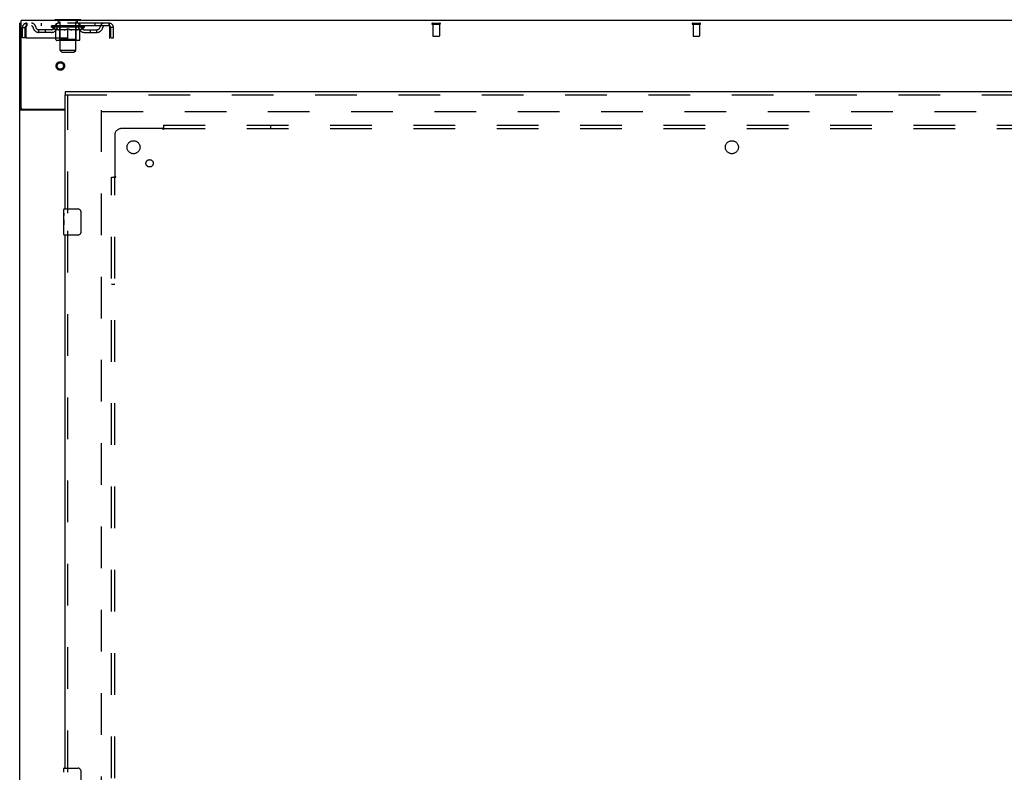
# Model space of a CAD drawing. Header units: inches. Extents: x 0 to 291, y 0 to 188.
# Tile 81 of 94: x 60 to 98, y 108 to 137. Entities that reach past the tile are written whole.
import ezdxf

# ---------------------------------------------------------------- set-up
doc = ezdxf.new("R2010")
doc.units = ezdxf.units.IN
doc.header["$LTSCALE"] = 16.01262
doc.header["$MEASUREMENT"] = 0
doc.linetypes.add('HIDDEN', pattern=[0.2, 0.1, -0.1])
doc.layers.get('0').update_dxf_attribs({"linetype": 'CONTINUOUS'})
for name, color, linetype in [('DEFAULT_2', 8, 'HIDDEN'), ('SLAVE_DOOR_ASSEMBLY', 7, 'CONTINUOUS'), ('SUBPANEL', 7, 'CONTINUOUS')]:
    doc.layers.add(name, color=color, linetype=linetype)

msp = doc.modelspace()

# ---------------------------------------------------------------- linework, layer by layer
at = {"color": 3, "linetype": 'Continuous'}
for p, q in [((60.415, 133.35), (60.415, 136.707)), ((138.061, 136.707), (60.415, 136.707)), ((60.363, 56.811), (60.363, 136.603)), ((62.113, 133.259), (60.403, 133.259)), ((60.475, 133.29), (62.113, 133.29))]:
    msp.add_line(p, q, dxfattribs=at)
at = {"color": 7, "linetype": 'Continuous'}
for p, q in [((61.717, 136.737), (61.717, 136.707)), ((62.717, 136.737), (61.717, 136.737)), ((62.717, 136.737), (62.717, 136.707)), ((60.415, 136.603), (60.363, 136.603)), ((60.467, 133.289), (60.363, 133.289))]:
    msp.add_line(p, q, dxfattribs=at)
at = {"color": 3, "linetype": 'Continuous'}
for points in [[(60.383, 133.271), (60.38, 133.272), (60.377, 133.274), (60.374, 133.275), (60.372, 133.277), (60.37, 133.278), (60.368, 133.28), (60.366, 133.282), (60.365, 133.283), (60.364, 133.285), (60.363, 133.287), (60.363, 133.288), (60.363, 133.289)], [(60.403, 133.259), (60.401, 133.26), (60.399, 133.262), (60.397, 133.263), (60.394, 133.265), (60.391, 133.266), (60.389, 133.268), (60.383, 133.271)]]:
    msp.add_lwpolyline(points, dxfattribs=at)
at = {"color": 7, "linetype": 'Continuous'}
for points in [[(60.467, 133.286), (60.467, 133.288), (60.467, 133.289)], [(60.485, 133.259), (60.485, 133.26), (60.485, 133.261), (60.485, 133.263), (60.485, 133.265), (60.484, 133.267), (60.484, 133.268), (60.482, 133.27), (60.481, 133.272), (60.48, 133.273), (60.478, 133.275), (60.476, 133.276), (60.475, 133.277), (60.473, 133.279), (60.472, 133.28), (60.47, 133.282), (60.469, 133.283), (60.468, 133.285), (60.467, 133.286)]]:
    msp.add_lwpolyline(points, dxfattribs=at)
at = {"color": 3, "linetype": 'Continuous'}
msp.add_arc((60.475, 133.35), 0.06, 180, 270, dxfattribs=at)
at = {"layer": 'DEFAULT_2', "color": 8, "linetype": 'HIDDEN'}
for p, q in [((61.814, 136.737), (61.814, 136.707)), ((61.852, 136.647), (61.852, 136.727)), ((61.922, 136.637), (61.862, 136.637)), ((62.572, 136.637), (62.512, 136.637)), ((62.582, 136.647), (62.582, 136.727)), ((62.62, 136.737), (62.62, 136.707)), ((60.467, 136.04), (60.467, 136.436)), ((60.467, 136.436), (60.571, 136.436)), ((60.571, 136.04), (60.571, 136.436)), ((60.601, 136.436), (60.601, 136.04)), ((60.634, 136.603), (60.634, 136.499)), ((63.8, 136.603), (60.634, 136.603)), ((63.8, 136.499), (60.634, 136.499)), ((61.102, 136.248), (61.102, 136.352)), ((61.585, 136.352), (61.102, 136.352)), ((61.185, 136.603), (61.185, 136.499)), ((61.352, 136.248), (61.352, 136.352)), ((61.583, 136.452), (61.583, 136.499)), ((61.743, 136.34), (61.583, 136.452)), ((62.85, 136.452), (61.583, 136.452)), ((61.593, 136.492), (61.593, 136.499)), ((61.602, 136.489), (61.602, 136.492)), ((61.602, 136.489), (62.832, 136.489)), ((61.611, 136.489), (61.611, 136.492)), ((61.611, 136.489), (61.611, 136.492)), ((61.622, 136.492), (61.622, 136.499)), ((61.638, 136.489), (61.638, 136.492)), ((61.64, 136.489), (61.64, 136.492)), ((61.668, 136.492), (61.668, 136.499)), ((61.683, 136.489), (61.683, 136.492)), ((61.685, 136.489), (61.685, 136.492)), ((61.89, 136.492), (61.688, 136.492)), ((61.732, 136.492), (61.732, 136.499)), ((61.733, 136.489), (61.733, 136.492)), ((61.734, 136.489), (61.734, 136.492)), ((61.737, 136.489), (61.737, 136.492)), ((61.743, 136.34), (61.753, 136.34)), ((61.744, 136.489), (61.744, 136.492)), ((61.744, 136.489), (61.744, 136.492)), ((61.747, 136.489), (61.747, 136.492)), ((61.751, 136.489), (61.751, 136.493)), ((61.753, 135.977), (61.753, 136.384)), ((61.755, 136.489), (61.755, 136.492)), ((61.769, 136.489), (61.769, 136.492)), ((61.779, 136.499), (61.779, 136.603)), ((61.787, 136.489), (61.787, 136.492)), ((61.788, 136.489), (61.788, 136.494)), ((61.808, 136.489), (61.808, 136.492)), ((61.81, 136.492), (61.81, 136.499)), ((61.819, 136.489), (61.819, 136.492)), ((61.823, 136.489), (61.823, 136.492)), ((61.833, 136.489), (61.833, 136.492)), ((61.844, 136.489), (61.844, 136.496)), ((61.859, 136.489), (61.859, 136.492)), ((61.862, 136.489), (61.862, 136.492)), ((61.89, 136.489), (61.89, 136.492)), ((61.957, 136.492), (61.895, 136.492)), ((62.075, 136.34), (61.895, 136.34)), ((61.9, 136.492), (61.9, 136.499)), ((61.904, 135.98), (61.904, 136.449)), ((61.907, 136.489), (61.907, 136.492)), ((61.911, 136.489), (61.911, 136.492)), ((61.917, 135.556), (61.917, 136.627)), ((61.917, 136.489), (61.917, 136.497)), ((61.922, 136.489), (61.922, 136.492)), ((61.933, 136.489), (61.933, 136.492)), ((61.957, 136.489), (61.957, 136.492)), ((62.032, 136.492), (61.972, 136.492)), ((61.993, 136.489), (61.993, 136.492)), ((62, 136.492), (62, 136.499)), ((62.004, 136.489), (62.004, 136.492)), ((62.006, 136.489), (62.006, 136.498)), ((62.009, 136.489), (62.009, 136.492)), ((62.016, 136.489), (62.016, 136.492)), ((62.032, 136.489), (62.032, 136.492)), ((62.112, 136.492), (62.058, 136.492)), ((62.071, 136.489), (62.071, 136.492)), ((62.102, 136.492), (62.217, 136.499)), ((62.107, 136.492), (62.107, 136.499)), ((62.107, 136.498), (62.107, 136.499)), ((62.107, 136.492), (62.107, 136.498)), ((62.107, 136.489), (62.107, 136.492)), ((62.111, 136.489), (62.111, 136.492)), ((62.112, 136.489), (62.112, 136.492)), ((62.112, 136.489), (62.112, 136.492)), ((62.196, 136.492), (62.148, 136.492)), ((62.153, 136.489), (62.153, 136.492)), ((62.196, 136.489), (62.196, 136.492)), ((62.214, 136.492), (62.214, 136.492)), ((62.214, 136.489), (62.214, 136.492)), ((62.214, 136.489), (62.214, 136.492)), ((62.217, 136.492), (62.217, 136.499)), ((62.217, 135.94), (62.217, 136.384)), ((62.219, 136.489), (62.219, 136.492)), ((62.219, 136.489), (62.219, 136.492)), ((62.219, 136.492), (62.219, 136.492)), ((62.221, 136.492), (62.286, 136.492)), ((62.237, 136.489), (62.237, 136.492)), ((62.254, 136.492), (62.254, 136.496)), ((62.254, 136.496), (62.331, 136.492)), ((62.275, 136.492), (62.275, 136.495)), ((62.28, 136.489), (62.28, 136.492)), ((62.321, 136.489), (62.321, 136.492)), ((62.321, 136.489), (62.321, 136.492)), ((62.321, 136.492), (62.376, 136.492)), ((62.322, 136.489), (62.322, 136.492)), ((62.326, 136.498), (62.327, 136.499)), ((62.326, 136.492), (62.326, 136.498)), ((62.326, 136.489), (62.326, 136.492)), ((62.327, 136.492), (62.327, 136.499)), ((62.538, 136.34), (62.358, 136.34)), ((62.363, 136.489), (62.363, 136.492)), ((62.402, 136.489), (62.402, 136.492)), ((62.402, 136.492), (62.461, 136.492)), ((62.417, 136.489), (62.417, 136.492)), ((62.424, 136.489), (62.424, 136.492)), ((62.427, 136.489), (62.427, 136.498)), ((62.43, 136.489), (62.43, 136.492)), ((62.433, 136.492), (62.433, 136.499)), ((62.44, 136.489), (62.44, 136.492)), ((62.477, 136.489), (62.477, 136.492)), ((62.477, 136.492), (62.539, 136.492)), ((62.501, 136.489), (62.501, 136.492)), ((62.512, 136.489), (62.512, 136.492)), ((62.516, 136.489), (62.516, 136.497)), ((62.517, 135.556), (62.517, 136.627)), ((62.522, 136.489), (62.522, 136.492)), ((62.526, 136.489), (62.526, 136.492)), ((62.529, 135.98), (62.529, 136.449)), ((62.533, 136.492), (62.533, 136.499)), ((62.544, 136.489), (62.544, 136.492)), ((62.544, 136.492), (62.745, 136.492)), ((62.571, 136.489), (62.571, 136.492)), ((62.574, 136.489), (62.574, 136.492)), ((62.589, 136.489), (62.589, 136.496)), ((62.601, 136.489), (62.601, 136.492)), ((62.61, 136.489), (62.61, 136.492)), ((62.614, 136.489), (62.614, 136.492)), ((62.624, 136.492), (62.624, 136.499)), ((62.625, 136.489), (62.625, 136.492)), ((62.646, 136.489), (62.646, 136.494)), ((62.646, 136.489), (62.646, 136.492)), ((62.654, 136.499), (62.654, 136.603)), ((62.664, 136.489), (62.664, 136.492)), ((62.678, 136.489), (62.678, 136.492)), ((62.68, 135.977), (62.68, 136.384)), ((62.68, 136.34), (62.691, 136.34)), ((62.683, 136.489), (62.683, 136.493)), ((62.686, 136.489), (62.686, 136.492)), ((62.689, 136.489), (62.689, 136.492)), ((62.689, 136.489), (62.689, 136.492)), ((62.691, 136.34), (62.85, 136.452)), ((62.697, 136.489), (62.697, 136.492)), ((62.7, 136.489), (62.7, 136.492)), ((62.7, 136.489), (62.7, 136.492)), ((62.702, 136.492), (62.702, 136.499)), ((62.748, 136.489), (62.748, 136.492)), ((62.751, 136.489), (62.751, 136.492)), ((62.765, 136.492), (62.765, 136.499)), ((62.794, 136.489), (62.794, 136.492)), ((62.795, 136.489), (62.795, 136.492)), ((62.812, 136.492), (62.812, 136.499)), ((62.822, 136.489), (62.822, 136.492)), ((62.823, 136.489), (62.823, 136.492)), ((62.832, 136.489), (62.832, 136.492)), ((62.84, 136.492), (62.84, 136.499)), ((62.848, 136.352), (63.331, 136.352)), ((62.85, 136.452), (62.85, 136.499)), ((63.081, 136.248), (63.081, 136.352)), ((63.248, 136.603), (63.248, 136.499)), ((63.331, 136.248), (63.331, 136.352)), ((63.8, 136.499), (63.8, 136.603)), ((63.833, 136.436), (63.828, 136.45)), ((63.833, 136.04), (63.833, 136.436)), ((63.863, 136.04), (63.863, 136.436)), ((63.967, 136.436), (63.863, 136.436)), ((63.967, 136.04), (63.967, 136.436)), ((76.228, 136.603), (76.512, 136.603)), ((76.228, 136.56), (76.512, 136.56)), ((76.246, 136.56), (76.246, 136.113)), ((76.494, 136.56), (76.494, 136.113)), ((86.228, 136.603), (86.512, 136.603)), ((86.228, 136.56), (86.512, 136.56)), ((86.246, 136.56), (86.246, 136.113)), ((86.494, 136.56), (86.494, 136.113)), ((60.571, 136.04), (60.467, 136.04)), ((60.601, 136.04), (63.833, 136.04)), ((61.585, 136.248), (61.102, 136.248)), ((62.643, 135.94), (61.79, 135.94)), ((61.904, 135.98), (61.864, 135.94)), ((62.529, 135.98), (61.904, 135.98)), ((62.529, 135.98), (62.569, 135.94)), ((62.848, 136.248), (63.331, 136.248)), ((63.863, 136.04), (63.967, 136.04)), ((76.256, 136.103), (76.484, 136.103)), ((86.256, 136.103), (86.484, 136.103)), ((61.986, 135.487), (61.917, 135.556)), ((62.517, 135.556), (61.917, 135.556)), ((62.448, 135.487), (62.517, 135.556)), ((61.986, 135.487), (62.448, 135.487)), ((63.488, 133.259), (63.488, 60.155)), ((63.502, 133.207), (134.974, 133.207))]:
    msp.add_line(p, q, dxfattribs=at)
for points in [[(60.634, 136.603), (60.631, 136.602), (60.629, 136.598), (60.627, 136.593), (60.624, 136.586), (60.622, 136.577), (60.619, 136.566), (60.617, 136.554), (60.615, 136.54), (60.612, 136.524), (60.61, 136.508), (60.608, 136.491), (60.605, 136.473), (60.603, 136.454), (60.601, 136.436)], [(60.634, 136.499), (60.631, 136.498), (60.629, 136.497), (60.627, 136.495), (60.624, 136.492), (60.622, 136.489), (60.619, 136.485), (60.617, 136.48), (60.615, 136.475), (60.612, 136.469), (60.61, 136.463), (60.608, 136.456), (60.605, 136.45), (60.601, 136.436)], [(61.753, 136.384), (61.779, 136.374), (61.804, 136.365), (61.829, 136.357), (61.854, 136.35), (61.879, 136.345), (61.903, 136.34)], [(61.895, 136.34), (61.872, 136.345), (61.849, 136.351), (61.825, 136.357), (61.801, 136.365), (61.777, 136.373), (61.753, 136.383)], [(62.066, 136.34), (62.09, 136.345), (62.115, 136.351), (62.14, 136.357), (62.165, 136.365), (62.191, 136.374), (62.217, 136.384)], [(62.217, 136.382), (62.192, 136.373), (62.168, 136.364), (62.145, 136.357), (62.122, 136.35), (62.098, 136.345), (62.075, 136.34)], [(62.217, 136.384), (62.243, 136.374), (62.268, 136.365), (62.293, 136.357), (62.318, 136.35), (62.343, 136.345), (62.368, 136.34)], [(62.358, 136.34), (62.335, 136.345), (62.311, 136.351), (62.288, 136.357), (62.265, 136.365), (62.241, 136.373), (62.217, 136.382)], [(62.53, 136.34), (62.555, 136.345), (62.58, 136.35), (62.604, 136.357), (62.629, 136.365), (62.655, 136.374), (62.68, 136.384)], [(62.68, 136.383), (62.656, 136.373), (62.631, 136.365), (62.608, 136.357), (62.584, 136.351), (62.561, 136.345), (62.538, 136.34)], [(63.833, 136.436), (63.83, 136.454), (63.828, 136.473), (63.826, 136.491), (63.823, 136.508), (63.821, 136.524), (63.818, 136.54), (63.816, 136.554), (63.814, 136.566), (63.811, 136.577), (63.809, 136.586), (63.807, 136.593), (63.804, 136.598), (63.802, 136.602), (63.8, 136.603)], [(63.828, 136.45), (63.826, 136.456), (63.823, 136.463), (63.821, 136.469), (63.818, 136.475), (63.816, 136.48), (63.814, 136.485), (63.811, 136.489), (63.809, 136.492), (63.807, 136.495), (63.804, 136.497), (63.802, 136.498), (63.8, 136.499)]]:
    msp.add_lwpolyline(points, dxfattribs=at)
for radius in [0.164, 0.124]:
    msp.add_circle((61.925, 134.957), radius, dxfattribs=at)
for centre, radius, start, end in [((61.842, 136.727), 0.01, 0, 90), ((61.862, 136.647), 0.01, 180, 270), ((61.907, 136.627), 0.01, 0, 90), ((62.527, 136.627), 0.01, 90, 180), ((62.572, 136.647), 0.01, 270, 360), ((62.592, 136.727), 0.01, 90, 180), ((60.634, 136.436), 0.167, 90, 180), ((60.634, 136.436), 0.063, 90, 180), ((60.813, 136.436), 0.167, 8.0716, 90), ((60.813, 136.436), 0.0625, 7.9863, 90), ((61.102, 136.477), 0.229, 187.9863, 270), ((61.102, 136.477), 0.125, 188.0716, 270), ((61.585, 136.477), 0.125, 270, 351.9284), ((61.585, 136.477), 0.229, 270, 352.0137), ((61.874, 136.436), 0.167, 90, 171.9284), ((61.874, 136.436), 0.0625, 90, 172.0137), ((61.864, 136.449), 0.0398, 0, 90), ((62.569, 136.449), 0.0398, 90, 180), ((62.559, 136.436), 0.167, 8.0716, 90), ((62.56, 136.436), 0.0625, 7.9863, 90), ((62.848, 136.477), 0.229, 187.9863, 270), ((62.848, 136.477), 0.125, 188.0716, 270), ((63.331, 136.477), 0.125, 270, 351.9284), ((63.331, 136.477), 0.229, 270, 352.0137), ((63.62, 136.436), 0.167, 90, 171.9284), ((63.62, 136.436), 0.0625, 90, 172.0137), ((63.8, 136.436), 0.167, 0, 90), ((63.8, 136.436), 0.063, 0, 90), ((76.228, 136.581), 0.0215, 90, 270), ((76.512, 136.581), 0.0215, 270, 90), ((86.228, 136.581), 0.0215, 90, 270), ((86.512, 136.581), 0.0215, 270, 90), ((61.79, 135.977), 0.0371, 180, 270), ((62.643, 135.977), 0.0371, 270, 360), ((76.256, 136.113), 0.01, 180, 270), ((76.484, 136.113), 0.01, 270, 360), ((86.256, 136.113), 0.01, 180, 270), ((86.484, 136.113), 0.01, 270, 360)]:
    msp.add_arc(centre, radius, start, end, dxfattribs=at)
for centre, major_axis, ratio, start_param, end_param in [((62.217, 136.499), (0.633, 0.007), 0.05963, 2.96643, 3.140963), ((61.564, 136.487), (0.198, 0), 0.060556, 0.430652, 1.470503), ((62.217, 136.499), (0.633, 0), 0.060556, -3.141593, -2.96706), ((61.564, 136.48), (0.198, 0.002), 0.05963, 1.376596, 1.469874), ((62.217, 136.499), (0.633, 0.013), 0.05688, 2.791345, 2.965878), ((61.539, 136.487), (0.198, 0.002), 0.05963, 0.25549, 1.295341), ((61.608, 136.487), (0.198, -0.002), 0.05963, 0.605815, 1.645666), ((62.217, 136.499), (0.633, -0.007), 0.05963, -2.96643, -2.791898), ((61.608, 136.48), (0.198, 0), 0.060556, 1.551758, 1.645036), ((61.539, 136.48), (0.198, 0.004), 0.05688, 1.20151, 1.294789), ((61.609, 136.482), (0.164, 0.002), 0.05963, 1.065228, 1.614276), ((61.589, 136.482), (0.164, 0.003), 0.05688, 0.890143, 1.43919), ((61.647, 136.482), (0.164, 0), 0.060556, 1.240391, 1.789438), ((62.217, 136.499), (0.633, 0.019), 0.052395, 2.616403, 2.790936), ((61.535, 136.487), (0.198, 0.004), 0.05688, 0.080405, 1.120256), ((61.67, 136.487), (0.198, -0.004), 0.05688, 0.7809, 1.820751), ((62.217, 136.499), (0.633, -0.013), 0.05688, -2.791345, -2.616812), ((61.67, 136.48), (0.198, -0.002), 0.05963, 1.72692, 1.820198), ((61.535, 136.48), (0.198, 0.006), 0.052395, 1.026568, 1.119847), ((61.588, 136.482), (0.164, 0.005), 0.052395, 0.715201, 1.264248), ((61.703, 136.482), (0.164, -0.002), 0.05963, 1.415553, 1.9646), ((62.217, 136.499), (0.633, 0.025), 0.046319, 2.441654, 2.616187), ((61.75, 136.487), (0.198, -0.006), 0.052395, 0.955842, 1.995693), ((61.552, 136.487), (0.198, 0.006), 0.052395, -0.094537, 0.945314), ((62.217, 136.499), (0.633, -0.019), 0.052395, -2.616403, -2.44187), ((61.75, 136.48), (0.198, -0.004), 0.05688, 1.902006, 1.995284), ((61.552, 136.48), (0.198, 0.008), 0.046319, 0.851819, 0.945098), ((61.607, 136.482), (0.164, 0.006), 0.046319, 0.540452, 1.089499), ((61.774, 136.482), (0.164, -0.003), 0.05688, 1.590638, 2.139686), ((62.217, 136.499), (0.633, 0.029), 0.038841, 2.267123, 2.441656), ((61.843, 136.487), (0.198, -0.008), 0.046319, 1.130591, 2.170442), ((61.59, 136.487), (0.198, 0.008), 0.046319, -0.269286, 0.770565), ((62.217, 136.499), (0.633, -0.025), 0.046319, -2.441654, -2.267121), ((61.843, 136.48), (0.198, -0.006), 0.052395, 2.076947, 2.170226), ((61.59, 136.48), (0.198, 0.009), 0.038841, 0.677289, 0.770567), ((61.644, 136.482), (0.164, 0.008), 0.038841, 0.365921, 0.914969), ((61.858, 136.482), (0.164, -0.005), 0.052395, 1.76558, 2.314627), ((62.217, 136.499), (0.633, 0.033), 0.030195, 2.09281, 2.267343), ((61.948, 136.487), (0.198, -0.009), 0.038841, 1.305122, 2.344973), ((61.646, 136.487), (0.198, 0.009), 0.038841, -0.443817, 0.596034), ((62.217, 136.499), (0.633, -0.029), 0.038841, -2.267123, -2.092591), ((61.948, 136.48), (0.198, -0.008), 0.046319, 2.251696, 2.344975), ((61.646, 136.48), (0.198, 0.01), 0.030195, 0.502975, 0.596254), ((61.698, 136.482), (0.164, 0.009), 0.030195, 0.191608, 0.740655), ((61.954, 136.482), (0.164, -0.006), 0.046319, 1.940329, 2.489376), ((61.719, 136.487), (0.198, 0.01), 0.030195, -0.61813, 0.421721), ((62.217, 136.499), (0.633, 0.036), 0.020645, 1.918687, 2.09322), ((62.061, 136.487), (0.198, -0.01), 0.030195, 1.479435, 2.519286), ((62.217, 136.499), (0.633, -0.033), 0.030195, -2.09281, -1.918277), ((62.061, 136.48), (0.198, -0.009), 0.038841, 2.426227, 2.519505), ((61.719, 136.48), (0.198, 0.011), 0.020645, 0.328852, 0.422131), ((61.768, 136.482), (0.164, 0.009), 0.020645, 0.017485, 0.566532), ((62.057, 136.482), (0.164, -0.008), 0.038841, 2.11486, 2.663907), ((61.808, 136.487), (0.198, 0.011), 0.020645, -0.792253, 0.247598), ((62.217, 136.499), (0.633, 0.038), 0.010478, 1.744704, 1.919237), ((62.179, 136.487), (0.198, -0.011), 0.020645, 1.653558, 2.693409), ((62.217, 136.499), (0.633, -0.036), 0.020645, -1.918687, -1.744154), ((62.179, 136.48), (0.198, -0.01), 0.030195, 2.60054, 2.693819), ((61.808, 136.48), (0.198, 0.012), 0.010478, 0.154869, 0.248148), ((61.852, 136.482), (0.164, 0.01), 0.010478, 6.126688, 6.675735), ((62.166, 136.482), (0.164, -0.009), 0.030195, 2.289173, 2.83822), ((61.909, 136.487), (0.198, 0.012), 0.010478, -0.966236, -0.000846), ((62.297, 136.487), (0.198, -0.012), 0.010478, 1.827541, 2.867392), ((62.217, 136.499), (0.633, -0.038), 0.010478, -1.744704, -1.563007), ((62.297, 136.48), (0.198, -0.011), 0.020645, 2.774664, 2.867942), ((62.275, 136.482), (0.164, -0.009), 0.020645, 2.463296, 3.012344), ((62.136, 136.487), (0.198, 0.012), 0.010478, 0.274201, 1.314052), ((62.05, 136.482), (0.164, 0.01), 0.010478, -0.000483, 0.504314), ((62.019, 136.48), (0.198, 0.012), 0.010478, 0.099668, 0.192946), ((62.217, 136.499), (0.633, 0.038), 0.010478, -1.571421, -1.396888), ((62.414, 136.48), (0.198, -0.012), 0.010478, 2.74231, 2.948646), ((62.383, 136.482), (0.164, -0.01), 0.010478, 2.637279, 3.14189), ((62.255, 136.487), (0.198, 0.011), 0.020645, 0.448184, 1.488034), ((62.158, 136.482), (0.164, 0.009), 0.020645, 0.129249, 0.678296), ((62.136, 136.48), (0.198, 0.011), 0.020645, 0.273651, 0.366929), ((62.524, 136.487), (0.198, -0.012), 0.010478, -3.140747, -2.175357), ((62.217, 136.499), (0.633, 0.036), 0.020645, -1.397439, -1.222906), ((62.217, 136.499), (0.633, -0.038), 0.010478, 1.222355, 1.396888), ((62.372, 136.487), (0.198, 0.01), 0.030195, 0.622307, 1.662158), ((62.268, 136.482), (0.164, 0.009), 0.030195, 0.303372, 0.852419), ((62.581, 136.482), (0.164, -0.01), 0.010478, 2.749043, 3.29809), ((62.625, 136.487), (0.198, -0.011), 0.020645, 2.893995, 3.933846), ((62.255, 136.48), (0.198, 0.01), 0.030195, 0.447774, 0.541052), ((62.625, 136.48), (0.198, -0.012), 0.010478, 2.893445, 2.986723), ((62.217, 136.499), (0.633, 0.033), 0.030195, -1.223315, -1.048783), ((62.217, 136.499), (0.633, -0.036), 0.020645, 1.048373, 1.222906), ((62.485, 136.487), (0.198, 0.009), 0.038841, 0.79662, 1.836471), ((62.376, 136.482), (0.164, 0.008), 0.038841, 0.477686, 1.026733), ((62.665, 136.482), (0.164, -0.009), 0.020645, 2.57506, 3.124108), ((62.714, 136.487), (0.198, -0.01), 0.030195, 2.719872, 3.759723), ((62.59, 136.487), (0.198, 0.008), 0.046319, 0.971151, 2.011002), ((62.372, 136.48), (0.198, 0.009), 0.038841, 0.622087, 0.715366), ((62.714, 136.48), (0.198, -0.011), 0.020645, 2.719462, 2.812741), ((62.217, 136.499), (0.633, 0.029), 0.038841, -1.049002, -0.874469), ((62.217, 136.499), (0.633, -0.033), 0.030195, 0.87425, 1.048783), ((62.479, 136.482), (0.164, 0.006), 0.046319, 0.652216, 1.201263), ((62.684, 136.487), (0.198, 0.006), 0.052395, 1.1459, 2.185751), ((62.735, 136.482), (0.164, -0.009), 0.030195, 2.400937, 2.949985), ((62.787, 136.487), (0.198, -0.009), 0.038841, 2.545558, 3.585409), ((62.575, 136.482), (0.164, 0.005), 0.052395, 0.826965, 1.376012), ((62.485, 136.48), (0.198, 0.008), 0.046319, 0.796618, 0.889896), ((62.787, 136.48), (0.198, -0.01), 0.030195, 2.545339, 2.638617), ((62.763, 136.487), (0.198, 0.004), 0.05688, 1.320842, 2.360692), ((62.217, 136.499), (0.633, 0.025), 0.046319, -0.874471, -0.699939), ((62.217, 136.499), (0.633, -0.029), 0.038841, 0.699936, 0.874469), ((62.844, 136.487), (0.198, -0.008), 0.046319, 2.371028, 3.410879), ((62.789, 136.482), (0.164, -0.008), 0.038841, 2.226624, 2.775671), ((62.826, 136.487), (0.198, 0.002), 0.05963, 1.495927, 2.535778), ((62.66, 136.482), (0.164, 0.003), 0.05688, 1.001907, 1.550954), ((62.881, 136.487), (0.198, -0.006), 0.052395, 2.196279, 3.23613), ((62.59, 136.48), (0.198, 0.006), 0.052395, 0.971367, 1.064645), ((62.826, 136.482), (0.164, -0.006), 0.046319, 2.052093, 2.601141), ((62.844, 136.48), (0.198, -0.009), 0.038841, 2.371026, 2.464304), ((62.87, 136.487), (0.198, 0), 0.060556, 1.671089, 2.71094), ((62.898, 136.487), (0.198, -0.004), 0.05688, 2.021337, 3.061188), ((62.217, 136.499), (0.633, 0.019), 0.052395, -0.699723, -0.52519), ((62.217, 136.499), (0.633, -0.025), 0.046319, 0.525406, 0.699939), ((62.894, 136.487), (0.198, -0.002), 0.05963, 1.846251, 2.886102), ((62.731, 136.482), (0.164, 0.002), 0.05963, 1.176993, 1.72604), ((62.845, 136.482), (0.164, -0.005), 0.052395, 1.877344, 2.426392), ((62.786, 136.482), (0.164, 0), 0.060556, 1.352155, 1.901202), ((62.844, 136.482), (0.164, -0.003), 0.05688, 1.702402, 2.25145), ((62.824, 136.482), (0.164, -0.002), 0.05963, 1.527317, 2.076364), ((62.684, 136.48), (0.198, 0.004), 0.05688, 1.146309, 1.239587), ((62.881, 136.48), (0.198, -0.008), 0.046319, 2.196495, 2.289773), ((62.217, 136.499), (0.633, 0.013), 0.05688, -0.524781, -0.350248), ((62.217, 136.499), (0.633, -0.019), 0.052395, 0.350657, 0.52519), ((62.763, 136.48), (0.198, 0.002), 0.05963, 1.321394, 1.414673), ((62.898, 136.48), (0.198, -0.006), 0.052395, 2.021746, 2.115024), ((62.217, 136.499), (0.633, 0.007), 0.05963, -0.349695, -0.175162), ((62.217, 136.499), (0.633, -0.013), 0.05688, 0.175715, 0.350248), ((62.826, 136.48), (0.198, 0), 0.060556, 1.496556, 1.589835), ((62.894, 136.48), (0.198, -0.004), 0.05688, 1.846804, 1.940083), ((62.87, 136.48), (0.198, -0.002), 0.05963, 1.671719, 1.764997), ((62.217, 136.499), (0.633, 0), 0.060556, -0.174533, 0), ((62.217, 136.499), (0.633, -0.007), 0.05963, 0.000629, 0.175162)]:
    msp.add_ellipse(centre, major_axis=major_axis, ratio=ratio, start_param=start_param, end_param=end_param, dxfattribs=at)
at = {"layer": 'SLAVE_DOOR_ASSEMBLY', "color": 7, "linetype": 'Continuous'}
for p, q in [((62.113, 133.957), (62.113, 133.853)), ((62.053, 129.296), (62.053, 129.442)), ((62.068, 129.457), (62.608, 129.457)), ((62.053, 129.038), (62.053, 129.295)), ((62.058, 129.24), (62.053, 129.24)), ((62.053, 129.072), (62.06, 129.072)), ((62.06, 129.072), (62.06, 129.208)), ((62.708, 129.357), (62.708, 128.557)), ((62.053, 128.472), (62.053, 129.035)), ((62.054, 129.009), (62.053, 129.009)), ((62.053, 128.877), (62.059, 128.877)), ((62.053, 128.841), (62.06, 128.841)), ((62.053, 128.778), (62.06, 128.778)), ((62.06, 128.611), (62.06, 128.841)), ((62.053, 128.611), (62.06, 128.611)), ((62.608, 128.457), (62.068, 128.457)), ((62.053, 107.796), (62.053, 107.942)), ((62.068, 107.957), (62.608, 107.957)), ((62.708, 107.857), (62.708, 107.057))]:
    msp.add_line(p, q, dxfattribs=at)
at = {"layer": 'SLAVE_DOOR_ASSEMBLY', "color": 3, "linetype": 'Continuous'}
for p, q in [((99.144, 133.957), (62.113, 133.957)), ((62.113, 129.457), (62.113, 133.853)), ((62.113, 107.957), (62.113, 128.457))]:
    msp.add_line(p, q, dxfattribs=at)
at = {"layer": 'SLAVE_DOOR_ASSEMBLY', "color": 8, "linetype": 'HIDDEN'}
for p, q in [((62.113, 133.853), (99.144, 133.853)), ((62.217, 129.302), (62.217, 133.853)), ((62.217, 107.802), (62.217, 128.612))]:
    msp.add_line(p, q, dxfattribs=at)
at = {"layer": 'SLAVE_DOOR_ASSEMBLY', "color": 7, "linetype": 'Continuous'}
for points in [[(62.053, 129.296), (62.053, 129.292), (62.053, 129.288), (62.054, 129.282), (62.055, 129.269)], [(62.055, 129.269), (62.056, 129.261), (62.057, 129.253), (62.058, 129.245)], [(62.058, 129.245), (62.059, 129.236), (62.059, 129.227), (62.059, 129.217), (62.06, 129.208)], [(62.701, 129.393), (62.703, 129.387), (62.705, 129.381), (62.706, 129.375), (62.707, 129.369), (62.707, 129.363), (62.708, 129.357)], [(62.053, 129.038), (62.053, 129.03), (62.053, 129.021), (62.054, 129.011)], [(62.054, 129.011), (62.057, 128.977), (62.058, 128.965), (62.059, 128.953), (62.059, 128.94), (62.059, 128.927), (62.06, 128.915), (62.059, 128.902), (62.059, 128.889), (62.059, 128.876), (62.058, 128.864), (62.057, 128.852)], [(62.708, 128.557), (62.707, 128.55), (62.707, 128.544), (62.706, 128.538), (62.705, 128.532), (62.703, 128.526), (62.701, 128.52)], [(62.701, 107.893), (62.703, 107.887), (62.705, 107.881), (62.706, 107.875), (62.707, 107.869), (62.707, 107.863), (62.708, 107.857)]]:
    msp.add_lwpolyline(points, dxfattribs=at)
for centre, radius, start, end in [((62.068, 129.442), 0.015, 90, 180), ((62.608, 129.357), 0.1, 21.1999, 90), ((62.068, 128.472), 0.015, 180, 270), ((62.608, 128.557), 0.1, 270, 338.7946), ((62.068, 107.942), 0.015, 90, 180), ((62.608, 107.857), 0.1, 21.1999, 90)]:
    msp.add_arc(centre, radius, start, end, dxfattribs=at)
msp.add_ellipse((62.316, 128.873), major_axis=(0.263, 0), ratio=0.432808, start_param=3.141593, end_param=3.321581, dxfattribs=at)
at = {"layer": 'SUBPANEL', "color": 8, "linetype": 'HIDDEN'}
for p, q in [((65.859, 132.55), (64.269, 132.55)), ((65.877, 132.569), (65.87, 132.562)), ((65.894, 132.675), (65.894, 132.589)), ((65.894, 132.675), (99.263, 132.675)), ((65.894, 132.589), (65.894, 132.51)), ((65.894, 132.55), (132.581, 132.55)), ((70.019, 132.55), (70.019, 132.675)), ((64.019, 132.3), (64.019, 130.711)), ((63.894, 62.738), (63.894, 130.675)), ((63.894, 130.675), (63.98, 130.675)), ((63.98, 130.675), (64.06, 130.675)), ((64.019, 62.738), (64.019, 130.675)), ((64.019, 126.55), (63.894, 126.55))]:
    msp.add_line(p, q, dxfattribs=at)
for points in [[(65.87, 132.562), (65.868, 132.56), (65.866, 132.558), (65.864, 132.556), (65.862, 132.554), (65.86, 132.552), (65.859, 132.55)], [(65.868, 132.537), (65.867, 132.539), (65.865, 132.542), (65.863, 132.544), (65.862, 132.546), (65.86, 132.548), (65.859, 132.55)], [(65.894, 132.51), (65.892, 132.51), (65.89, 132.511), (65.888, 132.512), (65.887, 132.513), (65.885, 132.514), (65.883, 132.516), (65.881, 132.517), (65.88, 132.519), (65.878, 132.521), (65.877, 132.523), (65.875, 132.525), (65.874, 132.527), (65.873, 132.529), (65.871, 132.532), (65.868, 132.537)], [(65.894, 132.589), (65.892, 132.586), (65.89, 132.584), (65.889, 132.582), (65.887, 132.58), (65.885, 132.578), (65.883, 132.576), (65.882, 132.574), (65.88, 132.572), (65.879, 132.571), (65.877, 132.569)], [(63.98, 130.675), (63.983, 130.677), (63.985, 130.679), (63.987, 130.681), (63.989, 130.682), (63.991, 130.684), (63.993, 130.686), (63.995, 130.687), (63.997, 130.689), (63.999, 130.691), (64, 130.692), (64.005, 130.698)], [(64.005, 130.698), (64.007, 130.7), (64.009, 130.702), (64.011, 130.704), (64.013, 130.706), (64.015, 130.707), (64.017, 130.709), (64.019, 130.711)], [(64.038, 130.698), (64.033, 130.701), (64.03, 130.703), (64.027, 130.704), (64.025, 130.706), (64.023, 130.708), (64.021, 130.709), (64.019, 130.711)], [(64.06, 130.675), (64.059, 130.677), (64.058, 130.679), (64.057, 130.681), (64.056, 130.683), (64.055, 130.684), (64.053, 130.686), (64.052, 130.688), (64.05, 130.689), (64.048, 130.691), (64.046, 130.692), (64.044, 130.694), (64.042, 130.695), (64.04, 130.697), (64.038, 130.698)]]:
    msp.add_lwpolyline(points, dxfattribs=at)
for centre, radius in [((64.738, 131.832), 0.25), ((87.738, 131.832), 0.25), ((65.356, 131.213), 0.141)]:
    msp.add_circle(centre, radius, dxfattribs=at)
msp.add_arc((64.269, 132.3), 0.25, 90, 180, dxfattribs=at)

doc.saveas('drawing.dxf')
